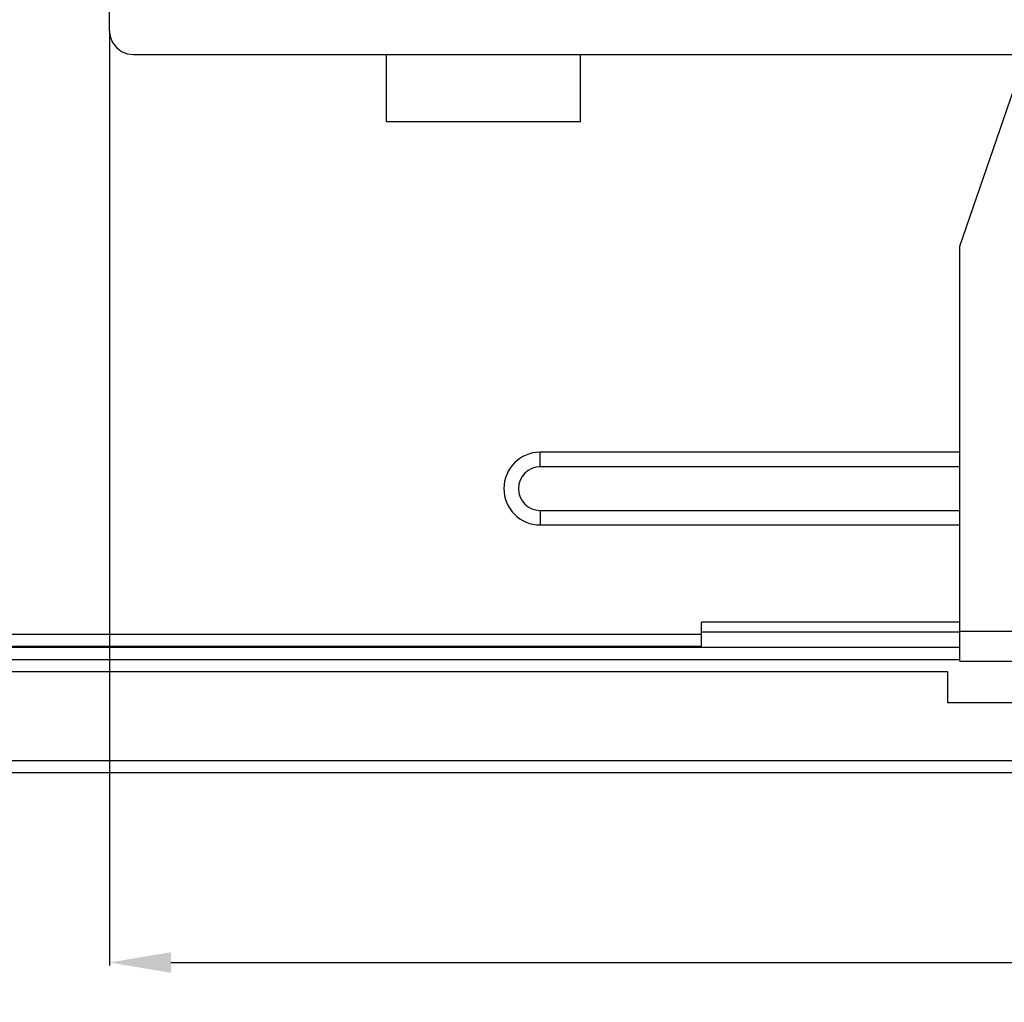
# Model space of a CAD drawing. Header units: inches. Extents: x -36 to 490, y -51 to 98.
# Tile 4 of 153: x 330 to 370, y -51 to -10. Entities that reach past the tile are written whole.
import ezdxf

# ---------------------------------------------------------------- set-up
doc = ezdxf.new("R2010")
doc.units = ezdxf.units.IN
doc.header["$LTSCALE"] = 1.21
doc.header["$MEASUREMENT"] = 0
doc.header["$PDMODE"] = 3
doc.header["$PDSIZE"] = 0.3125
doc.layers.get('0').update_dxf_attribs({"linetype": 'CONTINUOUS'})
doc.layers.get('Defpoints').update_dxf_attribs({"linetype": 'CONTINUOUS'})
doc.layers.add('DIM', color=3, linetype='CONTINUOUS')
doc.styles.get("Standard").update_dxf_attribs({"font": 'txt', "width": 0.8})
doc.dimstyles.get("Standard").update_dxf_attribs({"dimtxt": 0.15625, "dimasz": 0.1875, "dimexe": 0.125, "dimexo": 0.0625, "dimgap": 0.09, "dimtad": 0, "dimtih": 1, "dimtoh": 1, "dimzin": 4, "dimdsep": 46, "dimtxsty": 'Standard', "dimblk": '_FILLED', "dimblk1": '_FILLED', "dimblk2": '_FILLED', "dimcen": 0.09, "dimazin": 1, "dimtp": 0.01, "dimtm": 0.01, "dimtfac": 1, "dimtofl": 0, "dimtmove": 0, "dimatfit": 3, "dimldrblk": '_FILLED', "dimfxl": 1, "dimtolj": 1, "dimtzin": 4, "dimarcsym": 0})

# ---------------------------------------------------------------- blocks, each defined once
blk = doc.blocks.new('_FILLED')
at = {"color": 0, "linetype": 'ByBlock'}
blk.add_solid([(0, 0), (-1, 0.167), (-1, -0.167)], dxfattribs=at)
blk = doc.blocks.new('*D73')
at = {"layer": 'Defpoints', "color": 0}
for p in [(333.37, -10.726), (439.379, -10.726), (439.379, -49.212)]:
    blk.add_point(p, dxfattribs=at)
at = {"layer": 'DIM', "color": 0, "lineweight": -2}
for p, q in [((333.37, -10.789), (333.37, -49.337)), ((439.379, -10.789), (439.379, -49.337)), ((335.91, -49.212), (382.285, -49.212)), ((436.839, -49.212), (390.465, -49.212))]:
    blk.add_line(p, q, dxfattribs=at)
at = {"layer": 'DIM', "color": 0, "lineweight": -2, "xscale": 2.54, "yscale": 2.54, "zscale": 2.54, "rotation": 180}
blk.add_blockref('_FILLED', (333.37, -49.212), dxfattribs=at)
at = {"layer": 'DIM', "color": 0, "lineweight": -2, "xscale": 2.54, "yscale": 2.54, "zscale": 2.54}
blk.add_blockref('_FILLED', (439.379, -49.212), dxfattribs=at)
at = {"layer": 'DIM', "color": 0, "insert": (386.375, -49.212), "char_height": 2.5, "attachment_point": 5, "line_spacing_factor": 2.5}
blk.add_mtext('\\A1;106.01', dxfattribs=at)

msp = doc.modelspace()

# ---------------------------------------------------------------- linework, layer by layer
at = {"color": 7, "linetype": 'Continuous'}
for p, q in [((333.37, 60.224), (333.362, -10.776)), ((333.362, -10.776), (333.396, -11.037)), ((333.396, -11.037), (333.497, -11.28)), ((333.497, -11.28), (333.657, -11.489)), ((333.657, -11.489), (333.866, -11.65)), ((333.866, -11.65), (334.109, -11.75)), ((334.109, -11.75), (334.37, -11.776)), ((334.37, -11.776), (411.873, -11.776)), ((352.8, -14.561), (352.8, -11.776)), ((344.8, -14.561), (344.8, -11.776)), ((368.44, -19.675), (370.94, -12.43)), ((352.8, -14.561), (344.8, -14.561)), ((368.44, -36.786), (368.44, -19.675)), ((368.44, -28.175), (351.14, -28.175)), ((351.14, -28.775), (351.14, -28.175)), ((368.44, -28.775), (351.14, -28.775)), ((351.14, -30.575), (368.44, -30.575)), ((351.14, -30.575), (351.14, -31.175)), ((351.14, -31.175), (368.44, -31.175)), ((368.44, -35.175), (357.79, -35.175)), ((357.79, -36.175), (357.79, -35.175)), ((300.69, -35.675), (357.79, -35.675)), ((357.79, -35.575), (368.44, -35.575)), ((368.44, -35.556), (371.23, -35.556)), ((300.69, -36.175), (357.79, -36.175)), ((368.44, -36.231), (301.05, -36.231)), ((368.44, -36.731), (300.55, -36.731)), ((368.44, -36.786), (371.23, -36.786)), ((367.952, -37.231), (300.05, -37.231)), ((367.952, -38.506), (367.952, -37.231)), ((392.459, -38.506), (367.952, -38.506)), ((295.69, -40.891), (472.89, -40.891)), ((472.89, -41.391), (295.69, -41.391))]:
    msp.add_line(p, q, dxfattribs=at)
for radius in [1.5, 0.9]:
    msp.add_arc((351.14, -29.675), radius, 90, 270, dxfattribs=at)

# ---------------------------------------------------------------- dimensions: what is measured, and where the dimension line sits
at = {"layer": 'DIM'}
dim = msp.add_linear_dim(base=(439.379, -49.212), p1=(333.37, -10.726), p2=(439.379, -10.726), dimstyle='Standard', override={"dimtxt": 2.5, "dimasz": 2.54, "dimtih": 0, "dimtoh": 0, "dimzin": 0, "dimcen": 0.198, "dimadec": 0, "dimazin": 0, "dimtp": 0, "dimtm": 0, "dimtdec": 4, "dimtzin": 0}, dxfattribs=at)
dim.commit()
dim.dimension.update_dxf_attribs({"geometry": '*D73', "text_midpoint": (386.375, -49.212)})

doc.saveas('drawing.dxf')
